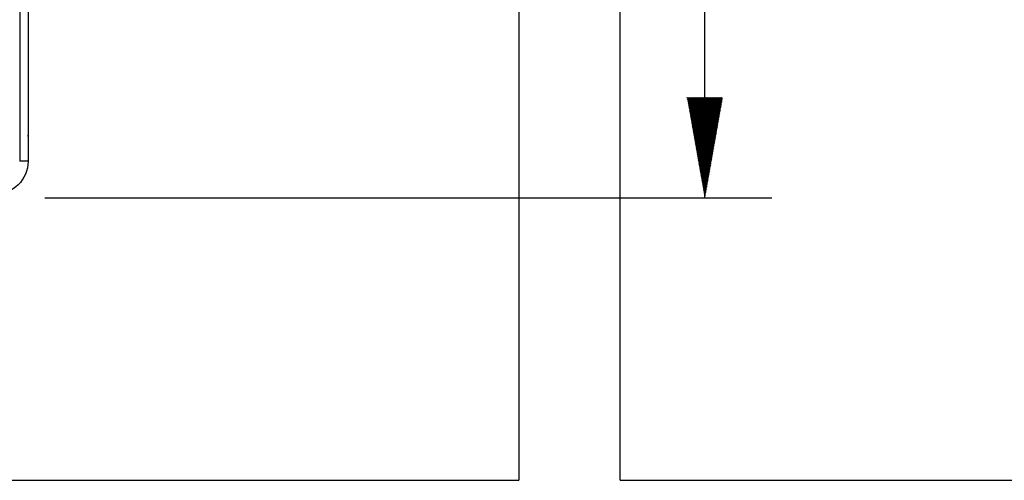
# Model space of a CAD drawing. Header units: millimetres. Extents: x 4 to 205, y 5 to 292.
# Tile 65 of 106: x 132 to 162, y 162 to 176. Entities that reach past the tile are written whole.
import ezdxf

# ---------------------------------------------------------------- set-up
doc = ezdxf.new("R2010")
doc.units = ezdxf.units.MM
doc.layers.add('1', color=7, linetype='CONTINUOUS')

msp = doc.modelspace()

# ---------------------------------------------------------------- hatches: boundary and pattern name
at = {"layer": '1', "linetype": 'CONTINUOUS'}
h = msp.add_hatch(dxfattribs=at)
h.set_pattern_fill('ANSI31', color=27, scale=0.02, angle=45, style=0, pattern_type=0)
h.set_pattern_definition([(45, (0, 0), (-0.0141421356, 0.0141421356), [])])
h.paths.add_polyline_path([(152.978, 170.185), (152.449, 173.185), (153.507, 173.185)], flags=0)

# ---------------------------------------------------------------- linework, layer by layer
at = {"layer": '1', "color": 251, "linetype": 'CONTINUOUS'}
for p, q in [((147.407, 217.999), (147.407, 161.734)), ((150.447, 161.734), (150.447, 217.999)), ((85.347, 161.734), (147.407, 161.734)), ((150.447, 161.734), (191.364, 161.734))]:
    msp.add_line(p, q, dxfattribs=at)
at = {"layer": '1', "color": 27, "linetype": 'CONTINUOUS'}
for p, q in [((132.478, 191.182), (132.478, 171.285)), ((132.728, 191.285), (132.728, 171.285)), ((152.978, 170.185), (152.978, 190.185)), ((132.728, 171.285), (132.478, 171.285))]:
    msp.add_line(p, q, dxfattribs=at)
at = {"layer": '1', "color": 152, "linetype": 'CONTINUOUS'}
msp.add_line((133.228, 170.185), (154.978, 170.185), dxfattribs=at)
at = {"layer": '1', "color": 27, "linetype": 'CONTINUOUS', "extrusion": (0, 0, -1)}
msp.add_arc((-131.728, 171.285), 1, 180, 270, dxfattribs=at)
at = {"layer": '1', "color": 27, "linetype": 'CONTINUOUS'}
for points, knots in [([(132.728, 172.026), (132.728, 172.033), (132.728, 172.045), (132.728, 172.06), (132.728, 172.065)], [0, 0, 0, 0, 0.671562, 1, 1, 1, 1]), ([(132.728, 172.028), (132.728, 172.021), (132.728, 172.012), (132.728, 172.005), (132.728, 172.003)], [0, 0, 0, 0, 0.634481, 1, 1, 1, 1])]:
    msp.add_open_spline(points, degree=3, knots=knots, dxfattribs=at)

doc.saveas('drawing.dxf')
